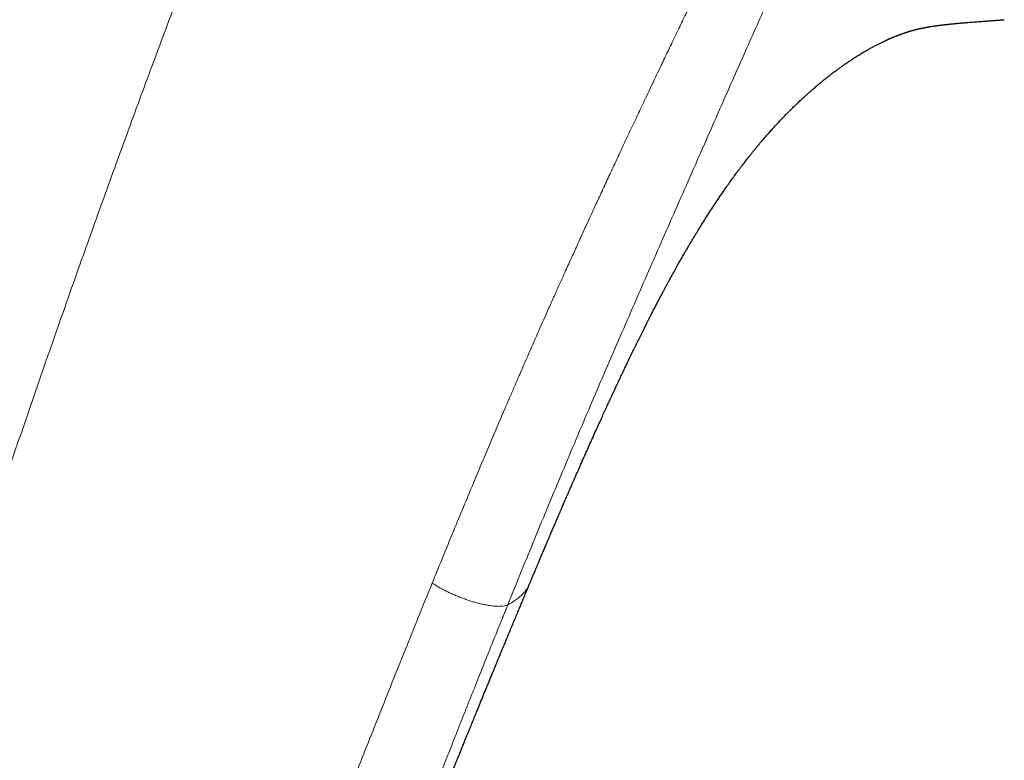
# Model space of a CAD drawing. Header units: millimetres. Extents: x 8 to 974, y 12 to 621.
# Tile 37 of 56: x 782 to 810, y 221 to 242. Entities that reach past the tile are written whole.
import ezdxf

# ---------------------------------------------------------------- set-up
doc = ezdxf.new("R2010")
doc.units = ezdxf.units.MM

msp = doc.modelspace()

# ---------------------------------------------------------------- linework, layer by layer
at = {"color": 7, "linetype": 'Continuous', "lineweight": 30}
msp.add_line((796.074, 225.71), (796.073, 225.707), dxfattribs=at)
at = {"color": 8, "linetype": 'Continuous', "lineweight": 0}
for points, knots in [([(804.383, 284.173), (804.057, 283.523), (803.408, 282.223), (802.447, 280.271), (801.498, 278.321), (800.561, 276.371), (799.636, 274.421), (798.724, 272.473), (797.823, 270.525), (796.92, 268.547), (796.015, 266.538), (795.11, 264.499), (794.217, 262.461), (793.336, 260.423), (792.469, 258.385), (791.613, 256.348), (790.771, 254.311), (789.94, 252.275), (789.121, 250.238), (788.315, 248.202), (787.521, 246.166), (786.753, 244.169), (786.011, 242.21), (785.295, 240.291), (784.588, 238.371), (783.892, 236.451), (783.17, 234.431), (782.425, 232.31), (781.657, 230.088), (780.902, 227.865), (780.161, 225.643), (779.433, 223.419), (778.718, 221.196), (778.035, 219.033), (777.383, 216.932), (776.76, 214.892), (776.148, 212.851), (775.545, 210.809), (774.955, 208.767), (774.408, 206.835), (773.903, 205.013), (773.44, 203.3), (772.989, 201.59), (772.583, 200.005), (772.219, 198.544), (771.896, 197.207), (771.583, 195.872), (771.278, 194.532), (770.984, 193.186), (770.7, 191.834), (770.428, 190.487), (770.17, 189.143), (769.925, 187.803), (769.692, 186.466), (769.547, 185.579), (769.475, 185.135)], [0, 0, 0, 0, 0.020022, 0.039998, 0.059931, 0.079824, 0.099677, 0.119493, 0.139275, 0.159023, 0.179678, 0.200301, 0.220895, 0.241461, 0.262002, 0.282519, 0.303016, 0.323493, 0.343953, 0.364399, 0.384832, 0.405254, 0.424501, 0.443741, 0.462977, 0.48221, 0.501442, 0.523693, 0.545947, 0.568206, 0.590471, 0.612746, 0.635031, 0.65733, 0.677785, 0.698255, 0.718744, 0.73925, 0.75977, 0.7803, 0.79755, 0.814802, 0.832053, 0.849299, 0.862845, 0.876387, 0.889923, 0.903454, 0.917255, 0.93105, 0.944841, 0.958629, 0.972418, 0.986207, 1, 1, 1, 1]), ([(805.574, 252.035), (805.513, 251.914), (805.395, 251.676), (805.221, 251.329), (805.056, 250.998), (804.898, 250.685), (804.75, 250.39), (804.611, 250.113), (804.481, 249.854), (804.359, 249.611), (804.244, 249.383), (804.136, 249.17), (804.036, 248.972), (803.945, 248.791), (803.862, 248.626), (803.787, 248.478), (803.721, 248.347), (803.673, 248.253), (803.64, 248.188), (803.614, 248.136), (803.582, 248.073), (803.544, 247.999), (803.506, 247.923), (803.449, 247.811), (803.373, 247.661), (803.25, 247.417), (803.094, 247.109), (802.911, 246.747), (802.727, 246.381), (802.541, 246.012), (802.348, 245.626), (802.151, 245.232), (801.95, 244.829), (801.746, 244.418), (801.58, 244.082), (801.458, 243.834), (801.387, 243.689), (801.324, 243.562), (801.267, 243.445), (801.208, 243.325), (801.115, 243.134), (800.985, 242.869), (800.817, 242.524), (800.644, 242.168), (800.458, 241.784), (800.26, 241.372), (800.057, 240.948), (799.912, 240.646), (799.831, 240.476), (799.807, 240.426), (799.785, 240.381), (799.764, 240.336), (799.711, 240.224), (799.623, 240.04), (799.499, 239.778), (799.366, 239.498), (799.229, 239.208), (799.088, 238.909), (798.943, 238.602), (798.792, 238.28), (798.634, 237.942), (798.463, 237.576), (798.279, 237.181), (798.144, 236.89), (798.067, 236.725), (798.052, 236.691), (798.037, 236.66), (798.023, 236.629), (798.009, 236.598), (797.995, 236.567), (797.958, 236.489), (797.876, 236.31), (797.745, 236.026), (797.586, 235.68), (797.422, 235.319), (797.251, 234.944), (797.088, 234.584), (796.933, 234.241), (796.831, 234.013), (796.768, 233.873), (796.747, 233.827), (796.727, 233.781), (796.706, 233.735), (796.686, 233.689), (796.665, 233.643), (796.645, 233.597), (796.533, 233.348), (796.256, 232.723), (795.971, 232.073), (795.763, 231.591), (795.702, 231.451), (795.637, 231.301), (795.572, 231.15), (795.507, 230.999), (795.442, 230.849), (795.281, 230.472), (794.931, 229.651), (794.42, 228.438), (793.848, 227.059), (793.486, 226.174), (793.305, 225.732)], [0, 0, 0, 0, 0.013861, 0.027087, 0.039678, 0.051634, 0.062955, 0.073456, 0.083345, 0.092621, 0.101286, 0.109497, 0.117071, 0.124007, 0.130307, 0.135969, 0.140995, 0.145384, 0.14683, 0.148491, 0.15129, 0.154134, 0.15702, 0.159951, 0.167029, 0.174349, 0.18802, 0.202461, 0.216005, 0.230162, 0.244932, 0.260316, 0.275504, 0.291245, 0.307541, 0.314094, 0.319735, 0.324173, 0.328674, 0.333238, 0.337866, 0.350572, 0.363731, 0.377343, 0.391408, 0.407699, 0.424559, 0.439866, 0.442299, 0.443972, 0.445672, 0.447399, 0.449152, 0.458457, 0.468448, 0.479124, 0.490487, 0.501591, 0.51328, 0.525555, 0.538416, 0.551861, 0.567328, 0.583503, 0.58508, 0.586239, 0.587403, 0.588573, 0.589747, 0.590927, 0.592113, 0.598725, 0.61134, 0.624494, 0.638189, 0.652423, 0.667197, 0.679157, 0.691449, 0.693237, 0.694979, 0.696721, 0.698463, 0.700205, 0.701947, 0.703688, 0.70543, 0.730296, 0.774641, 0.779152, 0.784796, 0.79048, 0.796165, 0.801849, 0.807534, 0.813218, 0.844481, 0.900306, 0.950151, 1, 1, 1, 1]), ([(795.454, 225.118), (795.71, 225.746), (796.22, 227.002), (797.001, 228.882), (797.791, 230.755), (798.595, 232.621), (799.406, 234.482), (800.222, 236.339), (800.982, 238.063), (801.683, 239.66), (802.331, 241.123), (802.992, 242.584), (803.665, 244.043), (804.347, 245.495), (805.035, 246.942), (805.726, 248.385), (806.421, 249.834), (806.888, 250.805), (807.121, 251.29)], [0, 0, 0, 0, 0.071318, 0.142545, 0.213692, 0.284788, 0.355929, 0.42721, 0.498627, 0.554668, 0.610685, 0.666621, 0.722549, 0.7786, 0.8338, 0.889093, 0.94447, 1, 1, 1, 1]), ([(769.475, 185.135), (769.641, 185.041), (769.973, 184.854), (770.476, 184.595), (770.926, 184.382), (771.32, 184.207), (771.57, 184.103), (771.734, 184.037), (771.81, 184.007), (771.886, 183.977), (771.962, 183.948), (772.039, 183.919), (772.115, 183.891), (772.284, 183.829), (772.54, 183.74), (772.882, 183.631), (773.215, 183.536), (773.537, 183.455), (773.858, 183.387), (774.179, 183.331), (774.485, 183.292), (774.692, 183.276), (774.805, 183.27), (774.839, 183.268), (774.873, 183.267), (774.907, 183.266), (774.941, 183.265), (775.063, 183.263), (775.271, 183.265), (775.56, 183.284), (775.84, 183.32), (776.111, 183.372), (776.373, 183.441), (776.626, 183.527), (776.87, 183.628), (777.104, 183.747), (777.329, 183.882), (777.541, 184.03), (777.74, 184.192), (777.928, 184.371), (778.067, 184.521), (778.161, 184.632), (778.213, 184.696), (778.265, 184.761), (778.317, 184.829), (778.368, 184.898), (778.419, 184.968), (778.469, 185.041), (778.547, 185.158), (778.653, 185.325), (778.784, 185.549), (778.914, 185.789), (779.044, 186.044), (779.148, 186.261), (779.225, 186.43), (779.274, 186.539), (779.317, 186.639), (779.359, 186.736), (779.414, 186.868), (779.484, 187.037), (779.577, 187.273), (779.682, 187.546), (779.798, 187.859), (779.915, 188.188), (780.035, 188.533), (780.156, 188.895), (780.255, 189.196), (780.331, 189.432), (780.377, 189.576), (780.416, 189.7), (780.448, 189.804), (780.482, 189.911), (780.517, 190.021), (780.552, 190.135), (780.604, 190.299), (780.672, 190.517), (780.757, 190.793), (780.849, 191.086), (780.945, 191.396), (781.046, 191.722), (781.14, 192.024), (781.226, 192.297), (781.284, 192.483), (781.325, 192.616), (781.35, 192.695), (781.375, 192.773), (781.396, 192.842), (781.453, 193.024), (781.548, 193.326), (781.686, 193.764), (781.831, 194.218), (781.981, 194.691), (782.138, 195.181), (782.301, 195.688), (782.473, 196.218), (782.652, 196.77), (782.841, 197.346), (783.013, 197.87), (783.168, 198.339), (783.299, 198.732), (783.404, 199.046), (783.465, 199.23), (783.487, 199.297), (783.494, 199.315), (783.5, 199.334), (783.506, 199.352), (783.512, 199.371), (783.518, 199.389), (783.528, 199.419), (783.545, 199.468), (783.569, 199.54), (783.6, 199.632), (783.637, 199.744), (783.681, 199.875), (783.732, 200.026), (783.789, 200.197), (783.853, 200.385), (783.922, 200.592), (783.998, 200.816), (784.081, 201.059), (784.167, 201.312), (784.256, 201.575), (784.349, 201.846), (784.447, 202.133), (784.551, 202.435), (784.66, 202.753), (784.776, 203.087), (784.901, 203.449), (785.037, 203.84), (785.184, 204.262), (785.338, 204.702), (785.499, 205.161), (785.618, 205.498), (785.691, 205.705), (785.716, 205.777), (785.742, 205.85), (785.767, 205.921), (785.789, 205.982), (785.823, 206.079), (785.889, 206.265), (786.02, 206.635), (786.256, 207.297), (786.599, 208.252), (787.021, 209.417), (787.448, 210.587), (787.788, 211.512), (787.987, 212.051), (788.062, 212.251), (788.085, 212.313), (788.108, 212.376), (788.131, 212.438), (788.154, 212.501), (788.255, 212.773), (788.437, 213.261), (788.703, 213.971), (788.977, 214.699), (789.259, 215.444), (789.548, 216.203), (789.844, 216.975), (790.145, 217.76), (790.456, 218.562), (790.777, 219.387), (791.108, 220.236), (791.451, 221.108), (791.804, 221.998), (792.165, 222.906), (792.536, 223.832), (792.917, 224.776), (793.175, 225.411), (793.305, 225.732)], [0, 0, 0, 0, 0.0117428, 0.0234651, 0.0351764, 0.0429048, 0.0506354, 0.0523714, 0.0541078, 0.0558444, 0.0575814, 0.0593188, 0.0610566, 0.0627948, 0.0707733, 0.0784991, 0.0859766, 0.0932106, 0.1002062, 0.1076331, 0.1147872, 0.1208648, 0.121646, 0.1224239, 0.1231984, 0.1239696, 0.1247375, 0.1255021, 0.1322889, 0.1389267, 0.1454281, 0.1518063, 0.1580753, 0.1642498, 0.1703455, 0.1763781, 0.1823643, 0.1883211, 0.1938974, 0.199599, 0.2054435, 0.2071954, 0.2089616, 0.2107424, 0.2125382, 0.2143495, 0.2161764, 0.2180195, 0.219879, 0.2249616, 0.2302496, 0.235748, 0.2414615, 0.247394, 0.2500748, 0.2524062, 0.25442, 0.2564703, 0.258557, 0.2627625, 0.2671099, 0.2732183, 0.279589, 0.2862236, 0.2931231, 0.3002887, 0.3077213, 0.3109228, 0.3141717, 0.3161665, 0.3181738, 0.3202525, 0.3224027, 0.3246244, 0.3269175, 0.3319542, 0.3373049, 0.3429698, 0.3489488, 0.3552422, 0.36185, 0.3663834, 0.3710539, 0.37255, 0.3740597, 0.3755829, 0.3770841, 0.3780237, 0.3860851, 0.3944729, 0.4031872, 0.412228, 0.4215953, 0.4312892, 0.4413095, 0.4519367, 0.462908, 0.474223, 0.4818792, 0.489685, 0.4966779, 0.4997914, 0.5001423, 0.5004934, 0.5008449, 0.5011966, 0.5015486, 0.5019009, 0.5022534, 0.503269, 0.5046484, 0.5063918, 0.5085174, 0.5110128, 0.5138779, 0.5171127, 0.5207171, 0.524617, 0.5288734, 0.5334863, 0.5384556, 0.5432998, 0.5484406, 0.5538778, 0.5596113, 0.5656411, 0.5719671, 0.5785891, 0.5862152, 0.5941992, 0.6025409, 0.6112401, 0.6202966, 0.6216519, 0.6230149, 0.6243855, 0.6257637, 0.627076, 0.6278196, 0.6313267, 0.6375962, 0.6488133, 0.6689119, 0.6918562, 0.7149126, 0.7352956, 0.744292, 0.7454713, 0.746651, 0.7478309, 0.7490112, 0.7501917, 0.7513725, 0.7644512, 0.7778667, 0.7916189, 0.8057078, 0.8201334, 0.8346289, 0.849449, 0.8645936, 0.8800628, 0.8961822, 0.9126396, 0.9294351, 0.9465687, 0.9640406, 0.981851, 1, 1, 1, 1]), ([(793.305, 225.732), (793.341, 225.709), (793.415, 225.662), (793.522, 225.599), (793.627, 225.543), (793.725, 225.493), (793.83, 225.444), (793.941, 225.395), (794.055, 225.347), (794.172, 225.302), (794.289, 225.26), (794.405, 225.221), (794.518, 225.187), (794.628, 225.157), (794.735, 225.132), (794.854, 225.108), (794.982, 225.087), (795.112, 225.074), (795.224, 225.071), (795.317, 225.078), (795.392, 225.095), (795.433, 225.11), (795.454, 225.118)], [0, 0, 0, 0, 0.053198, 0.108817, 0.147955, 0.188875, 0.231445, 0.275351, 0.320152, 0.365365, 0.410556, 0.455422, 0.499878, 0.544089, 0.588241, 0.632308, 0.697808, 0.761827, 0.823679, 0.88331, 0.941536, 1, 1, 1, 1]), ([(796.073, 225.707), (796.067, 225.694), (796.053, 225.659), (796.022, 225.603), (795.973, 225.53), (795.907, 225.449), (795.818, 225.36), (795.714, 225.275), (795.594, 225.193), (795.503, 225.143), (795.456, 225.117)], [0, 0, 0, 0, 0.055458, 0.152689, 0.247548, 0.391522, 0.538817, 0.689369, 0.843096, 1, 1, 1, 1]), ([(795.456, 225.117), (795.442, 225.082), (795.411, 225.006), (795.362, 224.885), (795.306, 224.746), (795.243, 224.591), (795.174, 224.42), (795.099, 224.234), (795.018, 224.033), (794.931, 223.815), (794.836, 223.578), (794.733, 223.32), (794.621, 223.042), (794.503, 222.747), (794.379, 222.433), (794.247, 222.103), (794.112, 221.762), (793.973, 221.411), (793.832, 221.051), (793.684, 220.676), (793.531, 220.285), (793.405, 219.964), (793.312, 219.725), (793.254, 219.577), (793.199, 219.438), (793.146, 219.3), (793.091, 219.158), (793.034, 219.014), (792.961, 218.824), (792.868, 218.586), (792.757, 218.297), (792.628, 217.963), (792.48, 217.58), (792.313, 217.146), (792.14, 216.693), (791.959, 216.219), (791.771, 215.724), (791.575, 215.207), (791.372, 214.671), (791.164, 214.116), (790.969, 213.595), (790.788, 213.112), (790.623, 212.669), (790.5, 212.336), (790.422, 212.125), (790.392, 212.045), (790.368, 211.98), (790.347, 211.922), (790.325, 211.864), (790.277, 211.734), (790.083, 211.206), (789.744, 210.283), (789.252, 208.928), (788.729, 207.475), (788.34, 206.38), (788.117, 205.75), (788.051, 205.563), (787.978, 205.356), (787.899, 205.13), (787.819, 204.904), (787.741, 204.681), (787.665, 204.462), (787.563, 204.169), (787.436, 203.807), (787.288, 203.379), (787.139, 202.947), (786.989, 202.513), (786.84, 202.078), (786.698, 201.661), (786.562, 201.263), (786.433, 200.883), (786.315, 200.535), (786.208, 200.217), (786.11, 199.927), (786.027, 199.681), (785.958, 199.475), (785.904, 199.313), (785.868, 199.203), (785.848, 199.143), (785.841, 199.125), (785.835, 199.106), (785.829, 199.088), (785.823, 199.07), (785.745, 198.837), (785.598, 198.394), (785.384, 197.747), (785.177, 197.116), (784.976, 196.501), (784.782, 195.903), (784.595, 195.323), (784.413, 194.754), (784.235, 194.199), (784.064, 193.656), (783.94, 193.263), (783.862, 193.014), (783.827, 192.902), (783.792, 192.791), (783.756, 192.678), (783.717, 192.552), (783.653, 192.347), (783.567, 192.07), (783.447, 191.687), (783.317, 191.269), (783.178, 190.821), (783.045, 190.392), (782.933, 190.031), (782.84, 189.734), (782.764, 189.492), (782.687, 189.248), (782.607, 188.998), (782.517, 188.719), (782.415, 188.412), (782.3, 188.077), (782.2, 187.791), (782.136, 187.619), (782.114, 187.559)], [0, 0, 0, 0, 0.002767, 0.005975, 0.009624, 0.013715, 0.018246, 0.023125, 0.02843, 0.034159, 0.040313, 0.047184, 0.054517, 0.062311, 0.070566, 0.079283, 0.08846, 0.097535, 0.107019, 0.116911, 0.127212, 0.13792, 0.142317, 0.146101, 0.149668, 0.153315, 0.157043, 0.160851, 0.16474, 0.172079, 0.179688, 0.187566, 0.19854, 0.209997, 0.221937, 0.234359, 0.247504, 0.261151, 0.2753, 0.289953, 0.305111, 0.316549, 0.328258, 0.340237, 0.342909, 0.344999, 0.346533, 0.348066, 0.349599, 0.351132, 0.358349, 0.391479, 0.424336, 0.465762, 0.506777, 0.511265, 0.515748, 0.521645, 0.527709, 0.533689, 0.539584, 0.545393, 0.551118, 0.562838, 0.574183, 0.585154, 0.597166, 0.608695, 0.61974, 0.630302, 0.640385, 0.649989, 0.658047, 0.665737, 0.67306, 0.677692, 0.682164, 0.685968, 0.686457, 0.686944, 0.687429, 0.687911, 0.688392, 0.68887, 0.706523, 0.723759, 0.740581, 0.756979, 0.772947, 0.788479, 0.803568, 0.818596, 0.83315, 0.847231, 0.850265, 0.853277, 0.856266, 0.859233, 0.862418, 0.866447, 0.875765, 0.884834, 0.897511, 0.909671, 0.921316, 0.932447, 0.939182, 0.945716, 0.952361, 0.959314, 0.966448, 0.97562, 0.985078, 0.994827, 1, 1, 1, 1])]:
    msp.add_open_spline(points, degree=3, knots=knots, dxfattribs=at)
at = {"color": 7, "linetype": 'Continuous', "lineweight": 30}
for points, knots in [([(796.073, 225.707), (796.079, 225.721), (796.097, 225.764), (796.125, 225.829), (796.154, 225.899), (796.178, 225.957), (796.212, 226.036), (796.258, 226.147), (796.315, 226.282), (796.371, 226.416), (796.425, 226.544), (796.481, 226.674), (796.534, 226.801), (796.59, 226.932), (796.646, 227.064), (796.702, 227.196), (796.755, 227.32), (796.808, 227.442), (796.863, 227.571), (796.924, 227.713), (796.985, 227.855), (797.046, 227.996), (797.105, 228.133), (797.166, 228.272), (797.223, 228.405), (797.272, 228.515), (797.311, 228.605), (797.341, 228.675), (797.368, 228.734), (797.39, 228.785), (797.414, 228.84), (797.443, 228.907), (797.48, 228.991), (797.523, 229.088), (797.57, 229.194), (797.62, 229.306), (797.672, 229.423), (797.735, 229.566), (797.811, 229.736), (797.898, 229.929), (797.983, 230.118), (798.064, 230.297), (798.14, 230.465), (798.202, 230.6), (798.249, 230.702), (798.281, 230.771), (798.308, 230.83), (798.334, 230.886), (798.362, 230.946), (798.395, 231.018), (798.434, 231.102), (798.482, 231.205), (798.539, 231.328), (798.604, 231.465), (798.67, 231.606), (798.735, 231.743), (798.798, 231.874), (798.858, 232), (798.923, 232.134), (798.991, 232.276), (799.064, 232.424), (799.133, 232.566), (799.193, 232.686), (799.242, 232.785), (799.281, 232.863), (799.317, 232.936), (799.35, 233.002), (799.38, 233.062), (799.411, 233.123), (799.447, 233.194), (799.491, 233.281), (799.543, 233.383), (799.599, 233.492), (799.658, 233.606), (799.715, 233.714), (799.769, 233.817), (799.82, 233.914), (799.87, 234.009), (799.916, 234.095), (799.955, 234.167), (799.983, 234.219), (800.005, 234.26), (800.025, 234.297), (800.05, 234.343), (800.081, 234.399), (800.117, 234.466), (800.172, 234.565), (800.24, 234.687), (800.317, 234.824), (800.387, 234.948), (800.45, 235.058), (800.507, 235.156), (800.56, 235.247), (800.621, 235.351), (800.693, 235.473), (800.778, 235.614), (800.868, 235.761), (800.964, 235.917), (801.07, 236.086), (801.188, 236.27), (801.293, 236.431), (801.381, 236.563), (801.448, 236.664), (801.519, 236.768), (801.59, 236.871), (801.657, 236.968), (801.718, 237.054), (801.769, 237.127), (801.812, 237.187), (801.846, 237.234), (801.874, 237.271), (801.901, 237.31), (801.937, 237.359), (801.985, 237.423), (802.041, 237.498), (802.11, 237.59), (802.186, 237.688), (802.264, 237.789), (802.334, 237.877), (802.396, 237.954), (802.452, 238.024), (802.505, 238.089), (802.556, 238.15), (802.609, 238.214), (802.669, 238.284), (802.739, 238.366), (802.818, 238.456), (802.9, 238.55), (802.983, 238.642), (803.065, 238.731), (803.145, 238.818), (803.215, 238.891), (803.272, 238.951), (803.316, 238.997), (803.356, 239.038), (803.392, 239.074), (803.422, 239.105), (803.448, 239.131), (803.473, 239.156), (803.501, 239.183), (803.536, 239.218), (803.579, 239.26), (803.629, 239.309), (803.684, 239.361), (803.739, 239.414), (803.792, 239.462), (803.852, 239.518), (803.919, 239.579), (803.991, 239.644), (804.055, 239.7), (804.111, 239.75), (804.162, 239.793), (804.21, 239.835), (804.255, 239.873), (804.301, 239.912), (804.351, 239.953), (804.409, 240), (804.47, 240.05), (804.53, 240.098), (804.588, 240.142), (804.641, 240.184), (804.689, 240.22), (804.732, 240.253), (804.772, 240.283), (804.812, 240.312), (804.861, 240.348), (804.923, 240.393), (804.994, 240.443), (805.06, 240.49), (805.125, 240.534), (805.187, 240.576), (805.254, 240.62), (805.334, 240.672), (805.43, 240.732), (805.538, 240.798), (805.645, 240.86), (805.749, 240.919), (805.843, 240.97), (805.928, 241.015), (806.004, 241.053), (806.08, 241.091), (806.149, 241.124), (806.194, 241.144), (806.226, 241.16), (806.248, 241.169), (806.267, 241.178), (806.284, 241.185), (806.299, 241.192), (806.316, 241.199), (806.336, 241.208), (806.357, 241.217), (806.374, 241.225), (806.389, 241.231), (806.402, 241.236), (806.417, 241.243), (806.435, 241.25), (806.454, 241.258), (806.47, 241.264), (806.483, 241.27), (806.495, 241.275), (806.51, 241.28), (806.528, 241.287), (806.546, 241.295), (806.563, 241.301), (806.576, 241.306), (806.589, 241.311), (806.603, 241.316), (806.618, 241.322), (806.633, 241.327), (806.645, 241.332), (806.655, 241.335), (806.664, 241.338), (806.674, 241.342), (806.688, 241.347), (806.703, 241.352), (806.716, 241.357), (806.727, 241.361), (806.737, 241.364), (806.752, 241.369), (806.773, 241.376), (806.788, 241.381), (806.802, 241.386), (806.815, 241.39), (806.828, 241.394), (806.842, 241.398), (806.855, 241.402), (806.865, 241.406), (806.875, 241.409), (806.887, 241.412), (806.899, 241.416), (806.911, 241.419), (806.92, 241.422), (806.928, 241.424), (806.937, 241.427), (806.949, 241.43), (806.963, 241.434), (806.979, 241.438), (807, 241.444), (807.021, 241.45), (807.042, 241.455), (807.06, 241.459), (807.073, 241.463), (807.08, 241.464), (807.088, 241.466), (807.097, 241.468), (807.109, 241.471), (807.12, 241.474), (807.131, 241.476), (807.14, 241.478), (807.149, 241.48), (807.158, 241.483), (807.17, 241.485), (807.181, 241.487), (807.191, 241.49), (807.201, 241.492), (807.212, 241.494), (807.224, 241.497), (807.235, 241.499), (807.246, 241.501), (807.259, 241.504), (807.272, 241.506), (807.284, 241.509), (807.295, 241.511), (807.304, 241.513), (807.315, 241.515), (807.328, 241.517), (807.341, 241.52), (807.355, 241.522), (807.367, 241.524), (807.381, 241.527), (807.399, 241.53), (807.418, 241.533), (807.438, 241.536), (807.452, 241.539), (807.469, 241.541), (807.49, 241.545), (807.516, 241.549), (807.543, 241.553), (807.572, 241.557), (807.601, 241.561), (807.631, 241.566), (807.662, 241.57), (807.688, 241.573), (807.709, 241.576), (807.727, 241.578), (807.745, 241.581), (807.764, 241.583), (807.781, 241.585), (807.8, 241.587), (807.822, 241.59), (807.845, 241.593), (807.867, 241.595), (807.889, 241.598), (807.908, 241.6), (807.923, 241.601), (807.938, 241.603), (807.956, 241.605), (807.974, 241.607), (807.99, 241.609), (808.006, 241.61), (808.023, 241.612), (808.041, 241.614), (808.056, 241.615), (808.076, 241.617), (808.101, 241.62), (808.132, 241.623), (808.165, 241.626), (808.198, 241.629), (808.234, 241.633), (808.269, 241.636), (808.301, 241.639), (808.329, 241.641), (808.358, 241.644), (808.388, 241.646), (808.421, 241.649), (808.471, 241.653), (808.536, 241.659), (808.617, 241.665), (808.699, 241.672), (808.783, 241.678), (808.87, 241.685), (808.941, 241.69), (808.999, 241.694), (809.037, 241.697), (809.079, 241.7), (809.125, 241.703), (809.179, 241.707), (809.233, 241.711), (809.283, 241.715), (809.331, 241.718), (809.376, 241.722), (809.41, 241.724), (809.433, 241.726), (809.449, 241.727), (809.467, 241.728), (809.495, 241.73), (809.528, 241.733), (809.553, 241.735), (809.564, 241.735)], [0, 0, 0, 0, 0.001635, 0.004737, 0.00732, 0.009383, 0.011256, 0.016184, 0.021832, 0.026306, 0.031148, 0.036141, 0.040889, 0.045381, 0.050743, 0.055691, 0.060225, 0.064588, 0.069397, 0.074684, 0.080449, 0.085303, 0.090451, 0.095859, 0.100881, 0.105271, 0.108278, 0.110894, 0.113121, 0.114957, 0.116637, 0.119247, 0.122399, 0.126088, 0.130086, 0.13427, 0.138638, 0.143191, 0.150293, 0.157689, 0.164769, 0.171444, 0.177713, 0.183551, 0.18656, 0.189153, 0.191329, 0.193183, 0.195384, 0.198059, 0.201211, 0.204838, 0.209566, 0.21488, 0.220193, 0.225301, 0.230205, 0.234903, 0.239397, 0.245241, 0.25071, 0.255996, 0.261169, 0.264163, 0.267116, 0.269891, 0.272346, 0.274482, 0.276611, 0.279174, 0.282498, 0.286353, 0.290545, 0.294792, 0.299091, 0.302713, 0.306372, 0.310063, 0.313382, 0.316074, 0.318139, 0.319329, 0.320642, 0.322364, 0.324494, 0.327033, 0.329976, 0.335705, 0.340921, 0.345622, 0.349817, 0.353567, 0.356889, 0.360262, 0.365455, 0.370977, 0.37667, 0.382534, 0.389199, 0.396461, 0.404328, 0.408246, 0.412299, 0.416487, 0.420801, 0.424822, 0.428325, 0.431309, 0.433774, 0.43572, 0.437148, 0.438495, 0.440568, 0.44337, 0.446819, 0.450214, 0.455257, 0.459733, 0.463641, 0.467038, 0.470224, 0.47319, 0.475994, 0.478777, 0.482045, 0.485925, 0.490348, 0.49493, 0.499442, 0.503886, 0.50826, 0.512564, 0.5152, 0.517625, 0.519789, 0.521694, 0.52334, 0.524727, 0.525879, 0.527375, 0.529225, 0.531553, 0.534359, 0.537494, 0.540483, 0.543292, 0.545921, 0.550171, 0.553856, 0.557127, 0.560075, 0.562703, 0.565178, 0.567848, 0.569986, 0.5727, 0.576007, 0.579443, 0.582752, 0.585934, 0.588897, 0.591662, 0.593957, 0.596179, 0.598408, 0.600816, 0.604625, 0.609246, 0.613252, 0.616532, 0.620909, 0.624774, 0.628992, 0.636171, 0.643383, 0.650627, 0.657897, 0.665159, 0.670777, 0.676451, 0.682246, 0.687729, 0.692136, 0.693611, 0.695523, 0.697202, 0.698417, 0.699566, 0.700853, 0.702627, 0.704579, 0.706089, 0.707181, 0.708315, 0.709596, 0.711284, 0.713207, 0.714682, 0.715769, 0.7169, 0.71818, 0.719916, 0.722172, 0.723741, 0.724967, 0.726225, 0.727651, 0.729518, 0.731214, 0.73247, 0.733566, 0.734667, 0.735916, 0.737537, 0.739279, 0.740723, 0.741962, 0.743634, 0.745607, 0.747981, 0.750182, 0.751936, 0.753638, 0.755537, 0.757625, 0.759579, 0.761048, 0.762522, 0.764267, 0.766456, 0.768365, 0.769735, 0.77099, 0.772388, 0.774252, 0.776404, 0.77935, 0.782657, 0.786546, 0.789373, 0.793265, 0.794659, 0.795728, 0.796968, 0.798411, 0.800151, 0.802185, 0.803943, 0.805342, 0.806641, 0.808029, 0.80979, 0.811798, 0.813168, 0.814538, 0.816465, 0.818334, 0.819912, 0.821469, 0.823354, 0.825467, 0.827269, 0.828706, 0.830075, 0.831483, 0.833257, 0.835474, 0.837124, 0.838758, 0.840428, 0.842939, 0.845604, 0.847917, 0.849888, 0.851817, 0.854041, 0.858107, 0.861137, 0.864314, 0.868293, 0.871227, 0.874785, 0.878411, 0.879858, 0.881539, 0.883833, 0.885652, 0.887138, 0.88888, 0.89134, 0.893435, 0.895286, 0.897688, 0.899271, 0.900433, 0.901736, 0.903263, 0.904905, 0.906194, 0.907358, 0.908915, 0.910379, 0.911593, 0.912574, 0.915059, 0.917341, 0.919887, 0.922428, 0.924741, 0.927944, 0.929849, 0.931679, 0.933757, 0.935694, 0.937888, 0.94043, 0.945521, 0.950558, 0.955506, 0.960325, 0.965252, 0.97023, 0.971994, 0.974427, 0.976281, 0.978472, 0.981484, 0.984262, 0.986474, 0.988844, 0.991138, 0.993057, 0.993769, 0.994536, 0.995368, 0.99647, 0.998484, 1, 1, 1, 1]), ([(782.114, 187.559), (782.127, 187.594), (782.153, 187.663), (782.192, 187.772), (782.232, 187.883), (782.271, 187.992), (782.308, 188.095), (782.345, 188.2), (782.383, 188.31), (782.423, 188.423), (782.463, 188.538), (782.503, 188.655), (782.545, 188.778), (782.587, 188.905), (782.629, 189.028), (782.669, 189.149), (782.709, 189.27), (782.75, 189.392), (782.791, 189.517), (782.831, 189.64), (782.872, 189.765), (782.912, 189.89), (782.954, 190.019), (782.995, 190.148), (783.037, 190.278), (783.073, 190.389), (783.102, 190.478), (783.121, 190.539), (783.138, 190.593), (783.158, 190.654), (783.182, 190.73), (783.212, 190.823), (783.245, 190.926), (783.276, 191.023), (783.304, 191.111), (783.329, 191.189), (783.353, 191.266), (783.376, 191.336), (783.393, 191.391), (783.405, 191.428), (783.414, 191.454), (783.421, 191.477), (783.429, 191.502), (783.438, 191.53), (783.454, 191.579), (783.478, 191.654), (783.512, 191.761), (783.552, 191.885), (783.597, 192.025), (783.645, 192.176), (783.686, 192.303), (783.718, 192.402), (783.74, 192.471), (783.762, 192.539), (783.782, 192.603), (783.8, 192.658), (783.814, 192.701), (783.825, 192.736), (783.838, 192.776), (783.855, 192.83), (783.88, 192.905), (783.909, 192.995), (783.941, 193.095), (783.984, 193.227), (784.033, 193.38), (784.084, 193.538), (784.126, 193.667), (784.16, 193.771), (784.19, 193.865), (784.217, 193.948), (784.244, 194.029), (784.273, 194.121), (784.309, 194.23), (784.351, 194.358), (784.395, 194.495), (784.447, 194.653), (784.507, 194.835), (784.573, 195.038), (784.64, 195.241), (784.7, 195.423), (784.753, 195.582), (784.798, 195.719), (784.84, 195.846), (784.876, 195.954), (784.906, 196.043), (784.932, 196.121), (784.959, 196.204), (784.991, 196.301), (785.033, 196.427), (785.084, 196.578), (785.141, 196.748), (785.19, 196.895), (785.231, 197.018), (785.265, 197.118), (785.298, 197.218), (785.331, 197.317), (785.364, 197.412), (785.394, 197.504), (785.423, 197.587), (785.447, 197.661), (785.467, 197.719), (785.481, 197.762), (785.494, 197.801), (785.51, 197.845), (785.53, 197.904), (785.554, 197.976), (785.608, 198.135), (785.681, 198.35), (785.773, 198.622), (785.86, 198.876), (785.929, 199.08), (785.982, 199.233), (786.014, 199.327), (786.044, 199.416), (786.072, 199.496), (786.095, 199.563), (786.113, 199.617), (786.127, 199.658), (786.139, 199.694), (786.153, 199.734), (786.172, 199.788), (786.196, 199.857), (786.224, 199.94), (786.27, 200.073), (786.329, 200.245), (786.397, 200.441), (786.458, 200.616), (786.511, 200.771), (786.561, 200.913), (786.611, 201.057), (786.661, 201.201), (786.71, 201.343), (786.747, 201.45), (786.775, 201.527), (786.794, 201.583), (786.814, 201.641), (786.836, 201.704), (786.861, 201.776), (786.89, 201.858), (786.923, 201.952), (786.96, 202.058), (786.999, 202.168), (787.037, 202.277), (787.073, 202.38), (787.107, 202.475), (787.14, 202.57), (787.173, 202.664), (787.207, 202.761), (787.242, 202.858), (787.278, 202.96), (787.314, 203.062), (787.349, 203.161), (787.38, 203.249), (787.408, 203.328), (787.431, 203.393), (787.452, 203.452), (787.475, 203.517), (787.503, 203.596), (787.537, 203.693), (787.575, 203.799), (787.627, 203.944), (787.692, 204.126), (787.771, 204.348), (787.852, 204.574), (787.932, 204.797), (787.998, 204.98), (788.049, 205.124), (788.088, 205.232), (788.125, 205.334), (788.159, 205.427), (788.189, 205.511), (788.217, 205.589), (788.245, 205.667), (788.276, 205.753), (788.311, 205.85), (788.351, 205.959), (788.393, 206.076), (788.436, 206.194), (788.496, 206.36), (788.573, 206.57), (788.65, 206.783), (788.71, 206.946), (788.751, 207.058), (788.788, 207.159), (788.821, 207.249), (788.849, 207.327), (788.875, 207.397), (788.898, 207.46), (788.92, 207.52), (788.944, 207.584), (788.971, 207.658), (789.002, 207.744), (789.039, 207.843), (789.08, 207.956), (789.127, 208.082), (789.183, 208.235), (789.247, 208.408), (789.316, 208.596), (789.384, 208.778), (789.449, 208.955), (789.525, 209.158), (789.609, 209.385), (789.701, 209.632), (789.787, 209.862), (789.867, 210.076), (789.942, 210.274), (790.012, 210.46), (790.096, 210.685), (790.195, 210.947), (790.306, 211.243), (790.387, 211.455), (790.437, 211.587), (790.458, 211.642), (790.476, 211.69), (790.492, 211.732), (790.506, 211.77), (790.521, 211.81), (790.54, 211.861), (790.565, 211.926), (790.595, 212.005), (790.63, 212.097), (790.7, 212.28), (790.8, 212.544), (790.929, 212.881), (791.055, 213.209), (791.177, 213.528), (791.296, 213.836), (791.408, 214.126), (791.513, 214.397), (791.611, 214.651), (791.702, 214.886), (791.786, 215.102), (791.864, 215.301), (791.934, 215.483), (791.998, 215.646), (792.055, 215.791), (792.104, 215.917), (792.147, 216.027), (792.18, 216.11), (792.204, 216.171), (792.22, 216.212), (792.235, 216.25), (792.25, 216.289), (792.268, 216.336), (792.291, 216.394), (792.321, 216.47), (792.359, 216.567), (792.406, 216.685), (792.46, 216.822), (792.522, 216.979), (792.598, 217.172), (792.685, 217.393), (792.78, 217.632), (792.872, 217.863), (792.96, 218.085), (793.045, 218.298), (793.126, 218.502), (793.208, 218.707), (793.289, 218.912), (793.372, 219.119), (793.454, 219.324), (793.538, 219.532), (793.624, 219.747), (793.699, 219.932), (793.761, 220.086), (793.81, 220.208), (793.858, 220.326), (793.902, 220.436), (793.939, 220.525), (793.967, 220.595), (793.988, 220.647), (794.005, 220.689), (794.019, 220.725), (794.037, 220.769), (794.063, 220.832), (794.099, 220.92), (794.143, 221.029), (794.193, 221.153), (794.247, 221.286), (794.328, 221.485), (794.436, 221.748), (794.579, 222.1), (794.735, 222.48), (794.904, 222.892), (795.084, 223.329), (795.276, 223.794), (795.432, 224.17), (795.545, 224.441), (795.612, 224.602), (795.678, 224.76), (795.74, 224.91), (795.797, 225.045), (795.847, 225.165), (795.89, 225.269), (795.927, 225.356), (795.957, 225.428), (795.977, 225.476), (795.989, 225.505), (795.996, 225.521), (796.004, 225.54), (796.016, 225.569), (796.034, 225.613), (796.055, 225.661), (796.069, 225.695), (796.075, 225.709)], [0, 0, 0, 0, 0.00269, 0.005294, 0.008323, 0.011159, 0.013544, 0.016225, 0.019125, 0.02194, 0.024886, 0.027883, 0.030882, 0.034277, 0.03755, 0.04035, 0.043536, 0.046801, 0.049746, 0.053074, 0.056303, 0.059365, 0.062709, 0.066236, 0.069358, 0.072827, 0.074835, 0.076347, 0.077578, 0.079004, 0.081126, 0.083589, 0.086312, 0.089244, 0.091194, 0.093227, 0.095343, 0.097277, 0.098758, 0.099643, 0.100228, 0.100795, 0.101448, 0.102189, 0.103016, 0.105311, 0.108089, 0.111433, 0.115101, 0.119066, 0.123327, 0.125083, 0.126884, 0.128731, 0.130469, 0.13191, 0.133053, 0.1339, 0.134646, 0.136186, 0.138155, 0.140553, 0.143314, 0.146018, 0.150954, 0.155393, 0.158425, 0.161166, 0.163614, 0.165768, 0.167751, 0.169993, 0.173019, 0.176419, 0.180029, 0.183835, 0.188959, 0.1944, 0.199844, 0.204974, 0.208783, 0.212398, 0.215802, 0.218834, 0.22096, 0.22284, 0.224952, 0.227506, 0.230503, 0.234931, 0.239419, 0.243927, 0.246538, 0.249155, 0.251779, 0.25441, 0.256995, 0.259309, 0.261654, 0.263585, 0.265102, 0.266206, 0.266996, 0.268163, 0.269721, 0.271671, 0.273834, 0.282284, 0.28864, 0.295263, 0.30231, 0.304779, 0.307295, 0.309733, 0.311836, 0.313596, 0.315014, 0.316089, 0.316802, 0.317832, 0.319258, 0.321078, 0.323293, 0.325815, 0.33155, 0.33687, 0.34127, 0.345339, 0.349077, 0.352505, 0.35668, 0.360411, 0.363698, 0.365104, 0.366551, 0.368077, 0.369687, 0.371526, 0.373698, 0.376183, 0.378979, 0.382004, 0.384886, 0.387581, 0.390088, 0.392409, 0.39506, 0.39749, 0.400032, 0.402728, 0.405578, 0.408069, 0.41049, 0.412549, 0.414243, 0.415629, 0.417184, 0.419365, 0.421922, 0.42479, 0.42775, 0.433328, 0.439159, 0.445233, 0.451154, 0.456708, 0.459664, 0.462504, 0.465214, 0.467682, 0.469883, 0.471818, 0.473845, 0.476006, 0.478554, 0.481489, 0.484646, 0.487747, 0.49079, 0.49773, 0.504342, 0.507565, 0.510517, 0.513172, 0.51553, 0.517589, 0.519351, 0.521017, 0.522538, 0.524145, 0.526058, 0.528321, 0.530934, 0.533898, 0.537213, 0.540878, 0.545902, 0.550861, 0.555658, 0.560291, 0.564761, 0.571671, 0.57815, 0.584199, 0.589818, 0.595007, 0.599817, 0.604473, 0.612675, 0.620446, 0.627784, 0.629409, 0.630853, 0.632113, 0.633191, 0.634139, 0.635076, 0.636396, 0.638098, 0.640183, 0.64265, 0.645319, 0.65459, 0.663442, 0.671875, 0.680446, 0.688536, 0.696144, 0.70327, 0.709916, 0.71608, 0.721766, 0.726988, 0.731748, 0.736047, 0.739821, 0.743149, 0.746032, 0.74847, 0.749698, 0.750772, 0.7517, 0.752701, 0.753874, 0.755367, 0.757281, 0.759872, 0.762972, 0.766581, 0.770699, 0.775326, 0.78178, 0.788085, 0.794152, 0.79998, 0.80557, 0.810922, 0.816036, 0.8217, 0.827041, 0.832335, 0.837803, 0.843443, 0.849256, 0.852396, 0.855583, 0.858803, 0.861722, 0.864202, 0.865843, 0.867214, 0.868313, 0.869147, 0.870019, 0.871799, 0.874115, 0.876967, 0.880339, 0.883884, 0.887455, 0.895974, 0.904634, 0.915128, 0.925894, 0.937092, 0.949549, 0.962507, 0.966684, 0.970909, 0.97517, 0.979146, 0.982703, 0.985843, 0.988566, 0.990871, 0.992758, 0.994227, 0.994661, 0.995039, 0.995437, 0.996189, 0.997335, 0.998876, 1, 1, 1, 1])]:
    msp.add_open_spline(points, degree=3, knots=knots, dxfattribs=at)

doc.saveas('drawing.dxf')
